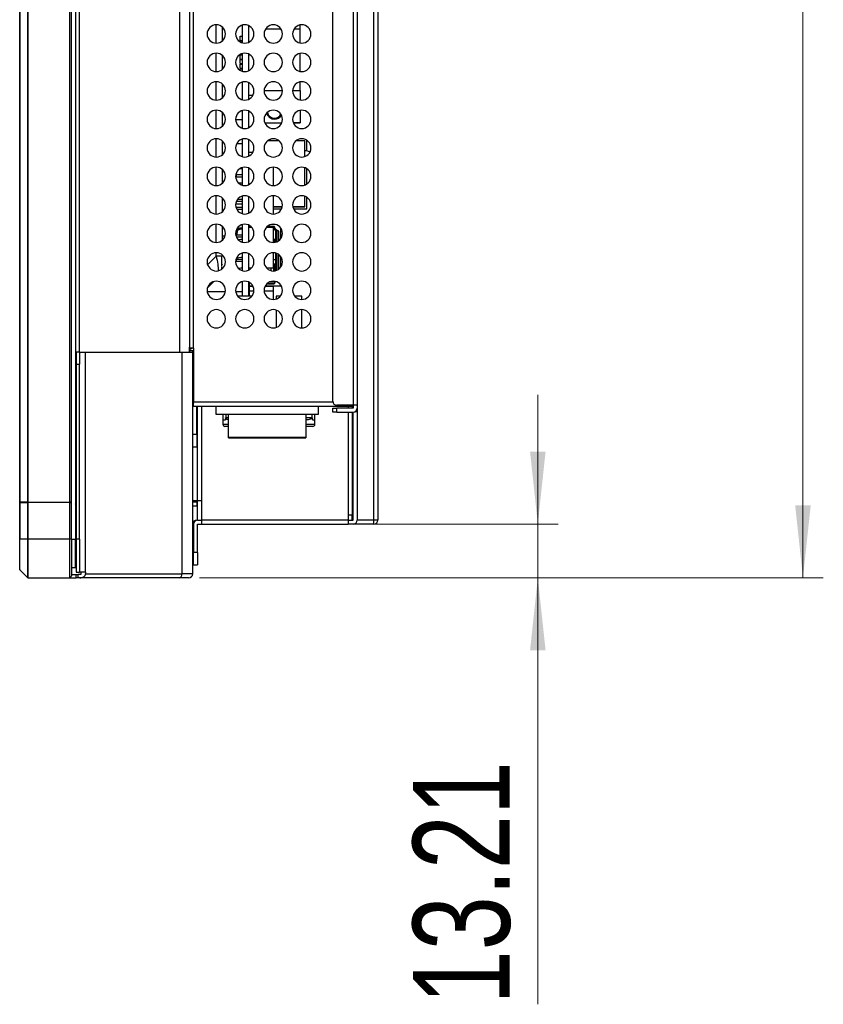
# Model space of a CAD drawing. Header units: millimetres. Extents: x 0 to 1118, y 0 to 864.
# Tile 47 of 256: x 528 to 568, y 329 to 377. Entities that reach past the tile are written whole.
import ezdxf

# ---------------------------------------------------------------- set-up
doc = ezdxf.new("R2010")
doc.units = ezdxf.units.MM
doc.styles.add('SLDTEXTSTYLE3', font='TXT', dxfattribs={"width": 0.75})
doc.dimstyles.new('SLDDIMSTYLE0', dxfattribs={"dimtxt": 4.7625, "dimasz": 3.556, "dimexe": 0, "dimexo": 0.0625, "dimgap": 1.190625, "dimtad": 1, "dimlfac": 5, "dimrnd": 1e-09, "dimzin": 12, "dimdsep": 46, "dimtxsty": 'SLDTEXTSTYLE3', "dimsah": 1, "dimcen": 0.09, "dimadec": 0, "dimazin": 3, "dimtfac": 1, "dimtofl": 0, "dimtmove": 0, "dimatfit": 3, "dimfxl": 1, "dimfrac": 2, "dimtolj": 1, "dimtzin": 12, "dimarcsym": 0})
doc.dimstyles.new('SLDDIMSTYLE3', dxfattribs={"dimtxt": 4.7625, "dimasz": 3.556, "dimexe": 0, "dimexo": 0.0625, "dimgap": 1.190625, "dimtad": 1, "dimlfac": 5, "dimrnd": 1e-09, "dimzin": 12, "dimdsep": 46, "dimtxsty": 'SLDTEXTSTYLE3', "dimsah": 1, "dimcen": 0.09, "dimadec": 0, "dimazin": 3, "dimtfac": 1, "dimtmove": 0, "dimatfit": 0, "dimfxl": 1, "dimfrac": 2, "dimtolj": 1, "dimtzin": 12, "dimarcsym": 0})

# ---------------------------------------------------------------- blocks, each defined once
blk = doc.blocks.new('_D_10')
at = {"color": 7, "linetype": 'Continuous', "lineweight": 0}
for p, q in [((553.689, 352.706), (553.689, 359.056)), ((545.617, 352.706), (554.689, 352.706)), ((553.689, 350.065), (553.689, 352.706)), ((537.068, 350.065), (554.689, 350.065)), ((553.689, 350.065), (553.689, 329.107))]:
    blk.add_line(p, q, dxfattribs=at)
at = {"color": 7, "linetype": 'Continuous', "lineweight": 18}
for points in [[(553.689, 352.706), (554.07, 356.262), (553.308, 356.262)], [(553.689, 350.065), (553.308, 346.509), (554.07, 346.509)]]:
    blk.add_solid(points, dxfattribs=at)
at = {"color": 7, "linetype": 'Continuous', "lineweight": 18, "insert": (547.55, 329.107), "char_height": 4.7625, "attachment_point": 1, "rotation": 90, "style": 'SLDTEXTSTYLE3'}
blk.add_mtext('13.21', dxfattribs=at)
blk = doc.blocks.new('_D_11')
at = {"color": 7, "linetype": 'Continuous', "lineweight": 0}
for p, q in [((547.234, 481.059), (567.714, 481.059)), ((566.714, 350.065), (566.714, 481.059)), ((537.068, 350.065), (567.714, 350.065))]:
    blk.add_line(p, q, dxfattribs=at)
at = {"color": 7, "linetype": 'Continuous', "lineweight": 18}
for points in [[(566.714, 481.059), (566.333, 477.503), (567.095, 477.503)], [(566.714, 350.065), (567.095, 353.621), (566.333, 353.621)]]:
    blk.add_solid(points, dxfattribs=at)
at = {"color": 7, "linetype": 'Continuous', "lineweight": 18, "insert": (560.574, 409.559), "char_height": 4.7625, "attachment_point": 1, "rotation": 90, "style": 'SLDTEXTSTYLE3'}
blk.add_mtext('654.97', dxfattribs=at)

msp = doc.modelspace()

# ---------------------------------------------------------------- linework, layer by layer
at = {"color": 7, "linetype": 'Continuous', "lineweight": 25}
for p, q in [((530.9767, 542.3522), (530.9767, 351.965)), ((528.2367, 540.5322), (528.2367, 353.785)), ((528.2484, 353.785), (528.2484, 540.5322)), ((528.625, 540.5322), (528.625, 353.785)), ((528.6533, 353.785), (528.6533, 540.5322)), ((530.6767, 540.5322), (530.6767, 353.785)), ((530.7767, 353.785), (530.7767, 540.5322)), ((545.8367, 479.7688), (545.8367, 352.9062)), ((543.6167, 358.7462), (543.6167, 429.7586)), ((544.6167, 429.9586), (544.6167, 358.5462)), ((544.8167, 429.9586), (544.8167, 358.5462)), ((536.5767, 427.11), (536.5767, 361.1578)), ((536.7767, 361.3578), (536.7767, 426.6786)), ((538.1767, 377.1444), (538.1767, 376.4436)), ((539.1767, 376.3597), (539.1767, 377.2283)), ((539.4967, 376.392), (539.4967, 377.196)), ((541.0821, 377.0224), (540.3067, 377.0224)), ((542.0067, 377.0224), (541.7067, 377.0224)), ((542.0067, 377.0224), (542.0067, 377.2354)), ((542.0067, 376.3526), (542.0067, 377.0224)), ((539.0647, 376.4734), (539.0647, 376.6814)), ((539.0647, 376.6814), (539.1767, 376.6814)), ((539.0647, 376.4734), (539.1767, 376.4734)), ((539.0647, 376.407), (539.0647, 376.4534)), ((539.0647, 376.4534), (539.1767, 376.4534)), ((538.1767, 375.7444), (538.1767, 375.0436)), ((539.0647, 375.7694), (539.1767, 375.7694)), ((539.0647, 375.5614), (539.0647, 375.7694)), ((539.0647, 375.5614), (539.1767, 375.5614)), ((539.0647, 375.3334), (539.0647, 375.5414)), ((539.0647, 375.5414), (539.1767, 375.5414)), ((539.0795, 375.7894), (539.1767, 375.7894)), ((539.0795, 375.7894), (539.1767, 375.7894)), ((539.1767, 374.9597), (539.1767, 375.8283)), ((539.4967, 374.992), (539.4967, 375.796)), ((542.0067, 374.9526), (542.0067, 375.8354)), ((539.0647, 375.3334), (539.1767, 375.3334)), ((539.0647, 375.3334), (539.1767, 375.3334)), ((539.0647, 375.3134), (539.1767, 375.3134)), ((539.0647, 375.1054), (539.0647, 375.3134)), ((539.0647, 375.1054), (539.1767, 375.1054)), ((539.0647, 375.007), (539.0647, 375.0854)), ((539.0647, 375.0854), (539.1767, 375.0854)), ((538.1767, 374.3444), (538.1767, 373.6436)), ((539.1535, 374.4214), (539.1767, 374.4214)), ((539.1535, 374.4214), (539.1767, 374.4214)), ((539.1767, 373.5597), (539.1767, 374.4283)), ((539.4967, 373.592), (539.4967, 374.396)), ((542.0067, 374.0224), (542.0067, 374.4354)), ((539.6799, 373.7619), (539.4967, 373.7619)), ((540.2453, 374.0224), (541.1435, 374.0224)), ((540.2453, 374.0224), (541.1435, 374.0224)), ((541.6453, 374.0224), (542.0067, 374.0224)), ((541.6453, 374.0224), (542.0067, 374.0224)), ((542.0067, 374.0224), (542.0067, 374.0224)), ((542.0067, 374.0224), (542.0067, 373.5526)), ((538.1767, 372.9444), (538.1767, 372.2436)), ((538.8444, 372.5884), (539.1767, 372.5884)), ((539.1767, 372.1597), (539.1767, 373.0283)), ((539.4967, 372.192), (539.4967, 372.996)), ((542.0067, 373.0354), (542.0067, 372.4204)), ((540.2792, 372.4204), (541.1095, 372.4204)), ((541.6792, 372.4204), (542.0067, 372.4204)), ((542.0067, 372.4204), (541.6792, 372.4204)), ((542.0067, 372.4204), (542.0067, 372.4204)), ((539.1767, 370.7597), (539.1767, 371.6283)), ((540.5754, 371.5554), (540.5626, 371.6383)), ((538.1767, 371.5444), (538.1767, 370.8436)), ((538.8971, 371.4054), (539.1767, 371.4054)), ((539.4967, 370.792), (539.4967, 371.596)), ((540.4222, 371.5523), (540.9666, 371.5523)), ((540.5754, 371.5554), (540.5754, 371.5523)), ((541.8222, 371.5523), (542.2436, 371.5523)), ((542.2436, 370.7695), (542.2436, 371.5523)), ((542.3436, 371.0567), (542.3436, 371.5687)), ((539.6799, 370.9619), (539.4967, 370.9619)), ((539.6799, 370.9618), (539.4967, 370.9618)), ((542.2436, 371.0727), (542.2468, 371.0727)), ((542.2468, 371.0727), (542.3297, 371.0599)), ((542.3297, 371.0599), (542.4125, 371.0408)), ((542.4125, 371.0408), (542.5304, 371.0007)), ((539.0607, 370.1786), (539.1767, 370.1786)), ((539.0607, 370.1786), (539.1767, 370.1786)), ((539.1767, 369.3597), (539.1767, 370.2283)), ((539.4967, 369.392), (539.4967, 370.196)), ((540.6967, 369.344), (540.6967, 370.244)), ((542.2436, 369.3695), (542.2436, 370.2185)), ((542.3436, 369.4193), (542.3436, 370.1687)), ((538.1767, 370.1444), (538.1767, 369.4436)), ((538.8667, 369.7786), (538.8444, 369.8008)), ((538.8667, 369.7786), (538.8444, 369.8008)), ((538.8667, 369.8786), (538.8494, 369.8613)), ((538.8667, 369.8786), (538.8667, 369.7786)), ((538.8667, 369.8786), (539.1767, 369.8786)), ((538.8667, 369.7786), (539.1767, 369.7786)), ((538.8667, 369.7786), (539.1767, 369.7786)), ((538.8667, 369.7786), (538.8667, 369.7786)), ((538.9734, 369.4786), (539.1767, 369.4786)), ((539.1214, 369.3786), (539.1767, 369.3786)), ((539.1214, 369.3786), (539.1767, 369.3786)), ((538.1767, 368.7444), (538.1767, 368.0436)), ((539.1767, 367.9597), (539.1767, 368.8283)), ((539.4967, 367.992), (539.4967, 368.796)), ((540.6967, 367.944), (540.6967, 368.844)), ((542.2436, 368.2926), (542.2436, 368.8185)), ((542.2468, 368.775), (542.2436, 368.775)), ((542.2436, 368.775), (542.2468, 368.775)), ((542.2468, 368.775), (542.2468, 368.775)), ((542.3436, 368.1925), (542.3436, 368.7687)), ((538.8467, 368.4394), (539.1767, 368.4394)), ((538.8667, 368.2786), (538.861, 368.2729)), ((538.8667, 368.2786), (538.8667, 368.2541)), ((538.8667, 368.2786), (539.1767, 368.2786)), ((538.884, 368.5786), (539.1767, 368.5786)), ((538.884, 368.5786), (539.1767, 368.5786)), ((538.9458, 368.6786), (539.1767, 368.6786)), ((540.6967, 368.2926), (541.1328, 368.2926)), ((541.1328, 368.2925), (540.6967, 368.2925)), ((541.656, 368.2926), (542.2436, 368.2926)), ((541.6748, 368.2925), (541.656, 368.2925)), ((542.2436, 368.2925), (541.6748, 368.2925)), ((541.6748, 368.2925), (541.6748, 368.2925)), ((541.6748, 368.2925), (541.6748, 368.2893)), ((541.6748, 368.2893), (541.6748, 368.2893)), ((542.2436, 368.2926), (542.2436, 368.2925)), ((538.8993, 368.1786), (539.1767, 368.1786)), ((538.8993, 368.1786), (539.1767, 368.1786)), ((540.6967, 368.1925), (541.0967, 368.1925)), ((541.692, 368.1925), (542.3436, 368.1925)), ((538.1767, 367.3444), (538.1767, 366.6436)), ((539.1767, 366.5597), (539.1767, 367.4283)), ((539.4967, 366.592), (539.4967, 367.396)), ((539.6452, 367.2758), (539.4967, 367.2758)), ((539.5067, 367.3908), (539.5067, 367.2758)), ((540.6967, 367.2758), (540.3435, 367.2758)), ((540.7067, 367.3374), (540.4035, 367.3374)), ((540.7714, 367.4374), (540.6174, 367.4374)), ((540.6967, 366.544), (540.6967, 367.2758)), ((538.1767, 366.8724), (538.3276, 366.8724)), ((538.8667, 366.9258), (538.8521, 366.9111)), ((538.859, 366.9743), (538.859, 366.9743)), ((538.8667, 366.9258), (538.8667, 366.8541)), ((538.8667, 366.9258), (539.1767, 366.9258)), ((538.877, 366.8258), (539.1767, 366.8258)), ((538.877, 366.8258), (539.1767, 366.8258)), ((538.9117, 367.0647), (538.8917, 366.9764)), ((538.899, 366.9764), (538.8917, 366.9764)), ((538.899, 366.9763), (538.9117, 367.0647)), ((538.9117, 367.0647), (538.899, 366.9764)), ((538.913, 367.0693), (538.913, 367.0693)), ((538.94, 367.1253), (538.94, 367.1974)), ((539.1767, 367.2478), (539.0898, 367.2527)), ((539.1158, 367.2112), (539.1767, 367.2078)), ((539.1158, 367.2112), (539.1158, 367.2112)), ((539.1767, 367.2077), (539.1158, 367.2112)), ((540.7567, 367.2274), (540.6967, 367.2274)), ((540.7567, 367.2274), (540.7567, 367.1774)), ((540.7667, 367.2274), (540.7598, 367.2274)), ((540.7667, 367.2274), (540.7667, 367.2274)), ((540.8067, 367.1274), (540.8067, 366.7124)), ((540.8567, 366.7124), (540.8567, 367.1274)), ((540.9667, 366.6357), (540.9667, 367.0674)), ((541.0667, 366.7412), (541.0667, 367.2467)), ((539.0967, 366.6924), (538.9721, 366.6799)), ((539.1767, 366.6924), (539.0967, 366.6924)), ((539.167, 366.5624), (539.1767, 366.5624)), ((539.1767, 366.5624), (539.167, 366.5624)), ((540.6967, 366.7124), (540.8067, 366.7124)), ((540.6967, 366.7124), (540.7967, 366.7124)), ((540.7043, 366.6732), (540.7043, 366.5441)), ((540.8567, 366.7124), (540.7967, 366.7124)), ((540.7967, 366.7124), (540.7967, 366.5558)), ((540.8567, 366.7124), (540.8567, 366.7124)), ((540.8567, 366.5743), (540.8567, 366.7124)), ((538.1767, 365.869), (537.8838, 365.869)), ((538.1767, 365.9444), (538.1767, 365.869)), ((539.0967, 365.8024), (538.8969, 365.7824)), ((539.1767, 365.8024), (539.0967, 365.8024)), ((539.1676, 366.0258), (539.1767, 366.0258)), ((539.1676, 366.0258), (539.1767, 366.0258)), ((539.1767, 365.1597), (539.1767, 366.0283)), ((539.4967, 365.192), (539.4967, 365.996)), ((540.6967, 365.2758), (540.6967, 366.044)), ((540.8567, 365.7124), (540.8567, 366.0137)), ((540.9667, 365.2357), (540.9667, 365.9522)), ((541.0667, 365.3412), (541.0667, 365.8467)), ((538.1767, 365.4619), (538.1767, 365.4448)), ((538.8667, 365.6258), (538.8473, 365.6452)), ((538.8667, 365.6258), (538.8473, 365.6452)), ((538.8667, 365.7258), (538.863, 365.7221)), ((538.8667, 365.7258), (538.8667, 365.6258)), ((538.8667, 365.7258), (539.1767, 365.7258)), ((538.8667, 365.6258), (539.1767, 365.6258)), ((538.8667, 365.6258), (539.1767, 365.6258)), ((538.8667, 365.6258), (538.8667, 365.6258)), ((538.8969, 365.7824), (538.8969, 365.7258)), ((540.6967, 365.7124), (540.8067, 365.7124)), ((540.6967, 365.7124), (540.7967, 365.7124)), ((540.7043, 365.4732), (540.7043, 365.1617)), ((540.7442, 365.4826), (540.7442, 365.1622)), ((540.8567, 365.7124), (540.7967, 365.7124)), ((540.7967, 365.7124), (540.7967, 365.1558)), ((540.8567, 365.7124), (540.8567, 365.7124)), ((540.8567, 365.1743), (540.8567, 365.7124)), ((539.0967, 365.2824), (538.9812, 365.2708)), ((539.1767, 365.2824), (539.0967, 365.2824)), ((539.6125, 365.2758), (539.4967, 365.2758)), ((539.6125, 365.2758), (539.4967, 365.2758)), ((540.6967, 365.2758), (540.3762, 365.2758)), ((540.6967, 365.2758), (540.3762, 365.2758)), ((540.5867, 365.1571), (540.5867, 365.2758)), ((540.6967, 365.2758), (540.6967, 365.2758)), ((537.4609, 364.3147), (537.7736, 364.6275)), ((539.1767, 363.9062), (539.1767, 364.6283)), ((539.4967, 363.9062), (539.4967, 364.596)), ((539.5167, 364.5852), (539.5167, 363.9062)), ((539.5167, 364.4074), (539.6906, 364.4074)), ((539.6999, 364.389), (539.5167, 364.389)), ((540.6967, 364.389), (540.2888, 364.389)), ((540.2982, 364.4074), (541.0667, 364.4074)), ((540.7067, 364.5074), (540.3714, 364.5074)), ((540.3714, 364.5074), (540.7067, 364.5074)), ((540.7567, 364.6174), (540.5419, 364.6174)), ((540.542, 364.6174), (540.7567, 364.6174)), ((540.6967, 364.148), (540.6967, 364.389)), ((540.7067, 364.5074), (540.7067, 364.5074)), ((540.7567, 364.6174), (540.7567, 364.6174)), ((540.7567, 364.6174), (540.7567, 364.6174)), ((540.7567, 364.6174), (540.7567, 364.5374)), ((540.7667, 364.5674), (540.7667, 364.5674)), ((541.0667, 364.4074), (541.0667, 364.4467)), ((539.6403, 363.9062), (538.9484, 363.9062)), ((539.742, 364.148), (539.5167, 364.148)), ((539.742, 364.1477), (539.5167, 364.1477)), ((540.6967, 364.148), (540.2467, 364.148)), ((540.6967, 364.1477), (540.2468, 364.1477)), ((540.6967, 364.1477), (540.6967, 364.148)), ((540.6967, 363.744), (540.6967, 364.1477)), ((540.8367, 363.9062), (540.8367, 363.7671)), ((541.0403, 363.9062), (540.8367, 363.9062)), ((542.0967, 363.9062), (541.7484, 363.9062)), ((542.0967, 363.744), (542.0967, 363.9062)), ((540.8367, 363.2209), (540.8367, 362.3671)), ((542.0967, 362.344), (542.0967, 363.244)), ((531.1767, 361.1578), (531.0167, 361.1578)), ((531.0167, 361.1578), (531.0167, 360.5578)), ((531.1767, 361.1578), (531.1767, 360.5578)), ((531.1767, 361.1578), (531.4696, 361.1578)), ((531.469, 350.345), (531.4696, 361.1578)), ((531.4696, 361.1578), (536.2095, 361.1578)), ((536.2095, 361.1578), (536.2095, 350.265)), ((536.2095, 361.1578), (536.7367, 361.1578)), ((536.5767, 361.1578), (536.5767, 361.3969)), ((536.5767, 361.2784), (536.7141, 361.3578)), ((536.7767, 361.3578), (536.5767, 361.3578)), ((536.7367, 361.2226), (536.5767, 361.2226)), ((536.7367, 361.1578), (536.7367, 361.2226)), ((536.7367, 350.265), (536.7367, 361.1578)), ((536.7767, 361.3578), (536.7767, 358.7062)), ((531.0167, 360.5578), (531.0167, 351.965)), ((531.0167, 360.5578), (531.1767, 360.5578)), ((531.1767, 351.965), (531.1767, 360.5578)), ((536.7767, 359.0062), (536.7367, 359.0062)), ((536.7367, 358.7662), (536.7767, 358.7662)), ((536.7767, 358.5062), (536.7767, 358.7062)), ((544.6167, 358.5462), (543.8167, 358.5462)), ((544.5767, 358.5462), (544.5767, 358.5062)), ((544.8167, 358.5462), (544.6167, 358.5462)), ((544.6167, 358.5462), (544.6167, 358.4062)), ((544.8167, 358.5462), (544.8167, 358.4062)), ((536.7767, 358.5062), (544.5767, 358.5062)), ((536.9367, 357.1062), (536.9367, 358.5062)), ((537.1767, 352.9062), (537.1767, 358.5062)), ((537.8767, 358.5062), (537.8767, 358.1062)), ((537.8767, 358.1062), (542.9167, 358.1062)), ((538.2167, 358.1062), (538.2167, 357.8262)), ((538.4967, 356.9672), (538.4967, 358.1062)), ((542.2967, 358.1062), (542.2967, 356.9672)), ((542.7367, 357.8262), (542.7367, 358.1062)), ((542.9167, 358.1062), (542.9167, 358.5062)), ((543.6167, 358.2062), (543.6167, 358.4062)), ((543.6167, 358.4062), (543.8167, 358.4062)), ((543.8167, 358.2062), (543.6167, 358.2062)), ((543.8167, 358.2062), (543.8167, 358.4062)), ((544.6167, 358.4062), (543.8167, 358.4062)), ((543.8167, 358.2062), (544.6167, 358.2062)), ((544.5767, 358.5062), (544.5767, 358.4062)), ((544.5767, 358.2062), (544.5767, 353.1462)), ((544.6167, 352.9062), (544.6167, 358.2062)), ((544.8167, 358.4062), (544.8167, 358.2462)), ((544.8167, 358.2462), (544.8167, 352.9062)), ((538.2167, 357.8262), (538.2167, 357.6062)), ((538.2167, 357.8262), (538.339, 357.8262)), ((538.339, 357.9262), (538.339, 357.8262)), ((538.3717, 357.9262), (538.339, 357.9262)), ((542.347, 357.8262), (542.2967, 357.8262)), ((542.6143, 357.9262), (542.5816, 357.9262)), ((542.6144, 357.8262), (542.6143, 357.9262)), ((542.6144, 357.8262), (542.7367, 357.8262)), ((542.7367, 357.6062), (542.7367, 357.8262)), ((536.9367, 357.1062), (536.7367, 357.1062)), ((536.9367, 357.1062), (536.9367, 356.5062)), ((538.4967, 357.5062), (538.3166, 357.5062)), ((542.6367, 357.5062), (542.2967, 357.5062)), ((542.2967, 356.9672), (538.4967, 356.9672)), ((538.4967, 356.9427), (538.4967, 356.9672)), ((538.4967, 356.9427), (542.2967, 356.9427)), ((542.2967, 356.9672), (542.2967, 356.9427)), ((536.7367, 356.5062), (536.9367, 356.5062)), ((531.0167, 354.511), (530.9767, 354.4505)), ((528.2484, 353.785), (528.2367, 353.785)), ((528.2367, 353.765), (528.2367, 351.965)), ((528.2367, 353.765), (528.2484, 353.765)), ((528.625, 353.785), (528.2484, 353.785)), ((528.2484, 351.965), (528.2484, 353.765)), ((528.2484, 353.765), (528.625, 353.765)), ((528.5367, 353.785), (528.5367, 353.765)), ((528.5767, 353.765), (528.5767, 353.785)), ((528.6533, 353.785), (528.625, 353.785)), ((528.625, 353.765), (528.625, 351.965)), ((528.625, 353.765), (528.6533, 353.765)), ((528.6533, 353.785), (530.6767, 353.785)), ((528.6533, 351.965), (528.6533, 353.765)), ((530.6767, 353.765), (528.6533, 353.765)), ((529.2767, 353.765), (529.2767, 353.785)), ((530.7767, 353.785), (530.6767, 353.785)), ((530.6767, 353.765), (530.6767, 351.965)), ((530.6767, 353.765), (530.7767, 353.765)), ((530.7767, 351.965), (530.7767, 353.765)), ((536.9767, 353.8462), (536.7367, 353.8462)), ((536.7367, 353.8062), (536.9367, 353.8062)), ((536.9367, 353.8462), (536.9367, 353.8062)), ((536.9367, 353.8062), (536.9367, 353.6062)), ((537.1767, 353.8462), (536.9767, 353.8462)), ((536.9767, 352.9062), (536.9767, 353.8462)), ((536.7367, 353.6062), (536.9367, 353.6062)), ((536.9756, 352.9062), (536.9367, 352.9062)), ((536.9767, 352.9062), (537.1767, 352.9062)), ((544.3767, 352.9062), (537.1767, 352.9062)), ((537.1767, 352.7062), (537.1767, 352.9062)), ((544.5767, 353.1462), (544.3767, 353.1462)), ((544.3767, 353.1462), (544.3767, 352.9062)), ((544.5767, 353.1462), (544.3767, 353.1462)), ((544.3767, 352.9062), (544.3767, 352.7062)), ((544.3767, 352.9062), (544.6167, 352.9062)), ((544.5767, 352.9062), (544.5767, 353.1462)), ((545.6367, 352.7062), (545.6367, 352.9062)), ((545.8367, 352.9062), (545.6367, 352.9062)), ((536.7767, 352.7062), (536.7767, 351.3062)), ((536.9767, 351.3062), (536.9767, 352.7062)), ((536.9767, 352.7062), (537.1767, 352.7062)), ((537.1767, 352.7062), (544.3767, 352.7062)), ((544.6167, 352.7062), (544.3767, 352.7062)), ((545.6367, 352.7062), (544.6167, 352.7062)), ((528.2367, 350.4815), (528.2367, 351.965)), ((528.2484, 351.965), (528.2367, 351.965)), ((528.625, 351.965), (528.2484, 351.965)), ((528.2484, 350.4532), (528.2484, 351.965)), ((528.625, 351.965), (528.625, 350.0767)), ((528.6533, 351.965), (528.625, 351.965)), ((528.6533, 350.065), (528.6533, 351.965)), ((530.6767, 351.965), (528.6533, 351.965)), ((530.6767, 351.965), (530.6767, 350.065)), ((530.7767, 351.965), (530.6767, 351.965)), ((530.7767, 351.965), (530.7767, 350.165)), ((530.9767, 350.565), (530.9767, 351.965)), ((531.0167, 351.965), (531.0167, 350.345)), ((531.1767, 351.965), (531.0167, 351.965)), ((531.1767, 351.965), (531.1767, 350.345)), ((536.9767, 351.3062), (536.7767, 351.3062)), ((536.7767, 350.7062), (536.7767, 351.3062)), ((536.9767, 351.3062), (536.9767, 350.7062)), ((528.2484, 350.4532), (528.625, 350.0767)), ((530.9767, 350.565), (530.7767, 350.565)), ((531.0167, 350.345), (531.1767, 350.345)), ((531.469, 350.345), (531.1767, 350.345)), ((531.2424, 350.345), (531.2424, 350.225)), ((531.469, 350.345), (531.4687, 350.265)), ((536.7367, 350.7062), (536.7767, 350.7062)), ((536.7767, 350.7062), (536.9767, 350.7062)), ((528.6533, 350.065), (530.6767, 350.065)), ((530.7117, 350.065), (531.0167, 350.065)), ((530.7767, 350.225), (531.0167, 350.225)), ((531.0167, 350.065), (531.0167, 350.225)), ((531.0167, 350.225), (531.1167, 350.225)), ((531.1167, 350.065), (531.0167, 350.065)), ((531.1167, 350.065), (531.1167, 350.225)), ((531.2424, 350.225), (531.1167, 350.225)), ((531.1858, 350.065), (531.1167, 350.065)), ((536.0681, 350.065), (531.1858, 350.065)), ((531.4687, 350.265), (536.2095, 350.265)), ((536.5367, 350.065), (536.0681, 350.065)), ((536.7367, 350.265), (536.2095, 350.265))]:
    msp.add_line(p, q, dxfattribs=at)
at = {"color": 8, "linetype": 'Continuous', "lineweight": 25}
for p, q in [((531.1524, 539.1794), (531.1524, 361.1578)), ((545.6367, 352.9062), (545.6367, 479.7636)), ((536.1081, 361.1578), (536.1081, 427.11)), ((537.8838, 376.3441), (537.8838, 377.2439)), ((537.8838, 374.9441), (537.8838, 375.8439)), ((537.8838, 373.5441), (537.8838, 374.4439)), ((537.8838, 372.1441), (537.8838, 373.0439)), ((537.8838, 370.7441), (537.8838, 371.6439)), ((537.8838, 369.3441), (537.8838, 370.2439)), ((537.8838, 367.9441), (537.8838, 368.8439)), ((541.6748, 368.2925), (541.656, 368.2925)), ((537.8838, 366.5441), (537.8838, 367.4439)), ((540.7567, 367.3074), (540.3714, 367.3074)), ((540.7567, 367.3074), (540.7567, 367.2274)), ((540.6967, 367.1774), (540.7567, 367.1774)), ((540.9367, 366.6148), (540.9367, 367.1193)), ((540.7442, 366.6826), (540.7442, 366.5468)), ((537.8838, 365.869), (537.4672, 365.4525)), ((537.8838, 365.869), (537.8838, 366.0439)), ((540.8067, 366.0298), (540.8067, 365.7124)), ((540.9367, 365.2148), (540.9367, 365.9732)), ((540.4035, 364.5374), (540.7567, 364.5374)), ((540.7567, 364.6397), (540.7567, 364.6174)), ((538.3387, 364.123), (537.45, 364.123)), ((539.1767, 364.123), (538.85, 364.123)), ((536.7767, 358.8062), (536.7367, 358.8062)), ((543.6207, 358.7062), (536.7767, 358.7062)), ((536.9767, 353.8462), (536.9767, 358.5062)), ((538.3717, 357.9262), (538.3717, 358.1062)), ((542.5816, 358.1062), (542.5816, 357.9262)), ((544.3767, 358.5062), (544.3767, 358.4062)), ((544.3767, 358.2062), (544.3767, 353.1462)), ((544.7367, 358.2462), (544.8167, 358.2462)), ((538.4967, 357.6062), (538.2167, 357.6062)), ((538.4967, 357.9262), (538.3717, 357.9262)), ((542.5816, 357.9262), (542.2967, 357.9262)), ((542.7367, 357.6062), (542.2967, 357.6062)), ((530.9767, 355.1377), (531.0167, 355.1377)), ((528.606, 353.765), (528.606, 353.785)), ((528.6957, 353.765), (528.6957, 353.785)), ((528.7664, 353.765), (528.7664, 353.785)), ((529.1767, 353.765), (529.1767, 353.785)), ((545.6367, 352.9062), (544.8167, 352.9062)), ((530.7767, 351.965), (530.9767, 351.965)), ((536.7767, 351.3062), (536.7367, 351.3062))]:
    msp.add_line(p, q, dxfattribs=at)
at = {"color": 7, "linetype": 'Continuous', "lineweight": 25, "flags": 128}
for points in [[(540.8067, 367.1274), (540.8164, 367.1274), (540.8258, 367.1274), (540.8345, 367.1274), (540.842, 367.1274), (540.8483, 367.1274), (540.8529, 367.1274), (540.8557, 367.1274), (540.8567, 367.1274)], [(540.8567, 367.1274), (540.8576, 367.1274), (540.8602, 367.1274), (540.8645, 367.1274), (540.8703, 367.1274), (540.8777, 367.1274), (540.8863, 367.1274), (540.8961, 367.1274), (540.9067, 367.1274)], [(540.8567, 366.7124), (540.8557, 366.7124), (540.8529, 366.7124), (540.8483, 366.7124), (540.842, 366.7124), (540.8345, 366.7124), (540.8258, 366.7124), (540.8164, 366.7124), (540.8067, 366.7124)], [(540.8567, 365.7124), (540.8557, 365.7124), (540.8529, 365.7124), (540.8483, 365.7124), (540.842, 365.7124), (540.8345, 365.7124), (540.8258, 365.7124), (540.8164, 365.7124), (540.8067, 365.7124)], [(531.0167, 351.905), (530.9989, 351.8924), (530.9767, 351.8785)], [(530.9767, 351.867), (531.0045, 351.8841), (531.0167, 351.8925)]]:
    msp.add_lwpolyline(points, dxfattribs=at)
at = {"color": 7, "linetype": 'Continuous', "lineweight": 25}
for centre, radius, start, end in [((537.8944, 376.794), 0.45, 0, 180), ((539.2944, 376.794), 0.45, 0, 180), ((540.6944, 376.794), 0.45, 0, 180), ((542.0944, 376.794), 0.45, 0, 180), ((537.8944, 376.794), 0.45, 180, 0), ((539.2944, 376.794), 0.45, 180, 0), ((540.6944, 376.794), 0.45, 180, 0), ((542.0944, 376.794), 0.45, 180, 0), ((537.8944, 375.394), 0.45, 0, 180), ((539.2944, 375.394), 0.45, 0, 180), ((540.6944, 375.394), 0.45, 0, 180), ((542.0944, 375.394), 0.45, 0, 180), ((537.8944, 375.394), 0.45, 180, 0), ((539.2944, 375.394), 0.45, 180, 0), ((540.6944, 375.394), 0.45, 180, 0), ((542.0944, 375.394), 0.45, 180, 0), ((537.8944, 373.994), 0.45, 0, 180), ((539.2944, 373.994), 0.45, 0, 180), ((540.6944, 373.994), 0.45, 0, 180), ((542.0944, 373.994), 0.45, 0, 180), ((537.8944, 373.994), 0.45, 180, 0), ((539.2944, 373.994), 0.45, 180, 0), ((540.6944, 373.994), 0.45, 180, 0), ((542.0944, 373.994), 0.45, 180, 0), ((537.8944, 372.594), 0.45, 0, 180), ((537.8944, 372.594), 0.45, 180, 0), ((539.2944, 372.594), 0.45, 0, 180), ((539.2944, 372.594), 0.45, 180, 0), ((540.6944, 372.594), 0.45, 0, 180), ((540.6944, 372.594), 0.45, 180, 0), ((540.7517, 373.0054), 0.4, 195.10401, 270), ((540.7517, 373.0044), 0.35, 190.47673, 270), ((540.7517, 373.0044), 0.35, 270, 333.62237), ((540.7517, 373.0054), 0.4, 270, 329.03405), ((542.0944, 372.594), 0.45, 0, 180), ((542.0944, 372.594), 0.45, 180, 0), ((537.8944, 371.194), 0.45, 0, 180), ((539.2944, 371.194), 0.45, 0, 180), ((540.6944, 371.194), 0.45, 0, 180), ((542.0944, 371.194), 0.45, 0, 180), ((537.8944, 371.194), 0.45, 180, 0), ((539.2944, 371.194), 0.45, 180, 0), ((540.6944, 371.194), 0.45, 180, 0), ((542.0944, 371.194), 0.45, 180, 0), ((537.8944, 369.794), 0.45, 0, 180), ((539.2944, 369.794), 0.45, 0, 180), ((540.6944, 369.794), 0.45, 0, 180), ((542.0944, 369.794), 0.45, 0, 180), ((537.8944, 369.794), 0.45, 180, 0), ((539.2944, 369.794), 0.45, 180, 0), ((540.6944, 369.794), 0.45, 180, 0), ((542.0944, 369.794), 0.45, 180, 0), ((537.8944, 368.394), 0.45, 0, 180), ((539.2944, 368.394), 0.45, 0, 180), ((540.6944, 368.394), 0.45, 0, 180), ((542.0944, 368.394), 0.45, 0, 180), ((537.8944, 368.394), 0.45, 180, 0), ((539.2944, 368.394), 0.45, 180, 0), ((540.6944, 368.394), 0.45, 180, 0), ((542.0944, 368.394), 0.45, 180, 0), ((537.8944, 366.994), 0.45, 0, 180), ((539.2944, 366.994), 0.45, 0, 180), ((540.6944, 366.994), 0.45, 0, 180), ((540.7067, 367.2774), 0.06, 29.99018, 90), ((540.7567, 367.1274), 0.18, 89.37497, 90), ((542.0944, 366.994), 0.45, 0, 180), ((537.8944, 366.994), 0.45, 180, 0), ((539.2944, 366.994), 0.45, 180, 0), ((540.6944, 366.994), 0.45, 180, 0), ((540.7567, 367.1274), 0.1, 0, 90), ((540.7567, 367.1274), 0.05, 0, 90), ((540.9067, 367.0674), 0.06, 0, 60), ((542.0944, 366.994), 0.45, 180, 0), ((537.8944, 365.594), 0.45, 0, 180), ((539.2944, 365.594), 0.45, 0, 180), ((540.6944, 365.594), 0.45, 0, 180), ((542.0944, 365.594), 0.45, 0, 180), ((537.8944, 365.594), 0.45, 180, 0), ((539.2944, 365.594), 0.45, 180, 0), ((540.6944, 365.594), 0.45, 180, 0), ((542.0944, 365.594), 0.45, 180, 0), ((537.8944, 364.194), 0.45, 0, 180), ((539.2944, 364.194), 0.45, 0, 180), ((540.6944, 364.194), 0.45, 0, 180), ((540.7067, 364.5674), 0.06, 270, 0), ((540.7067, 364.5674), 0.06, 270, 330.00544), ((540.7567, 364.7174), 0.1, 270, 299.15812), ((540.7567, 364.7174), 0.18, 270, 270.62527), ((542.0944, 364.194), 0.45, 0, 180), ((537.8944, 364.194), 0.45, 180, 0), ((539.2944, 364.194), 0.45, 180, 0), ((540.6944, 364.194), 0.45, 180, 0), ((542.0944, 364.194), 0.45, 180, 0), ((537.8944, 362.794), 0.45, 0, 180), ((539.2944, 362.794), 0.45, 0, 180), ((540.6944, 362.794), 0.45, 0, 180), ((542.0944, 362.794), 0.45, 0, 180), ((537.8944, 362.794), 0.45, 180, 0), ((539.2944, 362.794), 0.45, 180, 0), ((540.6944, 362.794), 0.45, 180, 0), ((542.0944, 362.794), 0.45, 180, 0), ((536.9367, 358.5062), 0.2, 143.1301, 180), ((543.8167, 358.7462), 0.2, 180, 270), ((544.6167, 358.4062), 0.2, 270, 0), ((538.3167, 357.6062), 0.1, 180, 269.98954), ((538.4935, 357.9261), 0.1217, 179.93316, 196.15729), ((542.4599, 357.9261), 0.1218, 343.87945, 0.06639), ((542.6367, 357.6062), 0.1, 270.03597, 0), ((536.9367, 352.7062), 0.2, 90, 180), ((536.9767, 352.7062), 0.2, 90, 180), ((544.6167, 352.9062), 0.2, 270, 0), ((545.6367, 352.9062), 0.2, 270, 0), ((528.2767, 350.4815), 0.04, 180, 225), ((528.6533, 350.105), 0.04, 225, 270), ((530.6767, 350.165), 0.1, 270, 0), ((536.0327, 350.24), 0.1785, 281.42175, 8.04947), ((536.5367, 350.265), 0.2, 270, 0)]:
    msp.add_arc(centre, radius, start, end, dxfattribs=at)
for points, knots in [([(540.7667, 367.2774), (540.7663, 367.2832), (540.7655, 367.2935), (540.7607, 367.3031), (540.7586, 367.3074)], [0, 0, 0, 0, 0.56295006, 1, 1, 1, 1]), ([(540.7667, 367.2274), (540.7667, 367.2285), (540.7667, 367.2312), (540.7667, 367.2421), (540.7667, 367.2579), (540.7667, 367.2709), (540.7667, 367.2774)], [0, 0, 0, 0, 0.2232311, 0.4990617, 0.7494726, 1, 1, 1, 1]), ([(538.859, 366.9743), (538.8602, 366.9973), (538.8632, 367.0588), (538.8868, 367.1126), (538.9016, 367.1464)], [0, 0, 0, 0, 0.3728111, 1, 1, 1, 1]), ([(538.863, 366.92), (538.8617, 366.9306), (538.8594, 366.9483), (538.8591, 366.9669), (538.859, 366.9743)], [0, 0, 0, 0, 0.5966703, 1, 1, 1, 1]), ([(538.859, 366.9743), (538.8592, 366.9646), (538.8596, 366.9461), (538.8619, 366.9284), (538.863, 366.92)], [0, 0, 0, 0, 0.5230273, 1, 1, 1, 1]), ([(538.8917, 366.9764), (538.8902, 366.9705), (538.887, 366.9582), (538.8772, 366.9403), (538.8706, 366.931), (538.8669, 366.9258)], [0, 0, 0, 0, 0.2804994, 0.59155, 1, 1, 1, 1]), ([(538.899, 366.9764), (538.899, 366.976), (538.899, 366.9753), (538.899, 366.9746), (538.899, 366.9743)], [0, 0, 0, 0, 0.5604612, 1, 1, 1, 1]), ([(538.899, 366.9743), (538.8992, 366.9652), (538.8997, 366.9469), (538.9016, 366.9333), (538.9025, 366.9265)], [0, 0, 0, 0, 0.4952847, 1, 1, 1, 1]), ([(538.94, 367.1974), (538.9322, 367.1891), (538.9171, 367.1734), (538.9066, 367.1551), (538.9016, 367.1464)], [0, 0, 0, 0, 0.5248358, 1, 1, 1, 1]), ([(538.913, 367.0693), (538.9128, 367.0684), (538.9123, 367.0669), (538.9119, 367.0653), (538.9117, 367.0647)], [0, 0, 0, 0, 0.5600439, 1, 1, 1, 1]), ([(538.9117, 367.0647), (538.9119, 367.0655), (538.9124, 367.0671), (538.9128, 367.0686), (538.913, 367.0693)], [0, 0, 0, 0, 0.5599555, 1, 1, 1, 1]), ([(538.913, 367.0693), (538.917, 367.0805), (538.9239, 367.1001), (538.9352, 367.1177), (538.94, 367.1253)], [0, 0, 0, 0, 0.5686013, 1, 1, 1, 1]), ([(538.94, 367.1253), (538.9339, 367.1156), (538.9227, 367.0978), (538.916, 367.0781), (538.913, 367.0693)], [0, 0, 0, 0, 0.5511231, 1, 1, 1, 1]), ([(539.0898, 367.2527), (539.0762, 367.2527), (539.0488, 367.2527), (539.0089, 367.2418), (538.9714, 367.2242), (538.9505, 367.2063), (538.94, 367.1974)], [0, 0, 0, 0, 0.2493991, 0.5000537, 0.7495697, 1, 1, 1, 1]), ([(538.94, 367.1253), (538.9512, 367.1391), (538.9728, 367.1657), (539.0161, 367.1929), (539.0641, 367.2102), (539.0982, 367.2109), (539.1158, 367.2112)], [0, 0, 0, 0, 0.2580358, 0.499811, 0.7417344, 1, 1, 1, 1]), ([(539.1158, 367.2112), (539.0982, 367.2109), (539.0641, 367.2102), (539.0161, 367.1929), (538.9728, 367.1657), (538.9512, 367.1391), (538.94, 367.1253)], [0, 0, 0, 0, 0.2582656, 0.500189, 0.7419642, 1, 1, 1, 1]), ([(540.9367, 367.1193), (540.9319, 367.1217), (540.9221, 367.1264), (540.9119, 367.127), (540.9067, 367.1274)], [0, 0, 0, 0, 0.4941036, 1, 1, 1, 1]), ([(540.7442, 366.6826), (540.7344, 366.6813), (540.7109, 366.6784), (540.7067, 366.6751), (540.7043, 366.6732)], [0, 0, 0, 0, 0.4191916, 1, 1, 1, 1]), ([(540.7967, 366.6949), (540.7935, 366.6923), (540.7881, 366.688), (540.7572, 366.6842), (540.7442, 366.6826)], [0, 0, 0, 0, 0.5808084, 1, 1, 1, 1]), ([(538.172, 365.3809), (538.1721, 365.4031), (538.1722, 365.4474), (538.1723, 365.5698), (538.1725, 365.7168), (538.1726, 365.8214), (538.1726, 365.874)], [0, 0, 0, 0, 0.2501312, 0.498911, 0.7479677, 1, 1, 1, 1]), ([(538.172, 365.3809), (538.1721, 365.4031), (538.1722, 365.4474), (538.1723, 365.5698), (538.1725, 365.7168), (538.1726, 365.8214), (538.1726, 365.874)], [0, 0, 0, 0, 0.2501308, 0.4989105, 0.7479673, 1, 1, 1, 1]), ([(538.172, 365.3809), (538.1721, 365.4031), (538.1722, 365.4474), (538.1723, 365.5698), (538.1725, 365.7168), (538.1726, 365.8214), (538.1726, 365.874)], [0, 0, 0, 0, 0.2501312, 0.498911, 0.7479677, 1, 1, 1, 1]), ([(538.1366, 365.2076), (538.1449, 365.2246), (538.1607, 365.257), (538.1688, 365.3234), (538.1726, 365.355)], [0, 0, 0, 0, 0.5233365, 1, 1, 1, 1]), ([(540.7442, 365.4826), (540.7344, 365.4813), (540.7109, 365.4784), (540.7067, 365.4751), (540.7043, 365.4732)], [0, 0, 0, 0, 0.4191916, 1, 1, 1, 1]), ([(540.7967, 365.4949), (540.7935, 365.4923), (540.7881, 365.488), (540.7572, 365.4842), (540.7442, 365.4826)], [0, 0, 0, 0, 0.5808084, 1, 1, 1, 1]), ([(540.7043, 365.1715), (540.7067, 365.1696), (540.7109, 365.1663), (540.7344, 365.1634), (540.7442, 365.1622)], [0, 0, 0, 0, 0.5808084, 1, 1, 1, 1]), ([(540.7667, 364.6174), (540.7648, 364.6174), (540.7615, 364.6174), (540.7582, 364.6174), (540.7567, 364.6174)], [0, 0, 0, 0, 0.5589862, 1, 1, 1, 1]), ([(540.7586, 364.5374), (540.7612, 364.5428), (540.7659, 364.5526), (540.7664, 364.5628), (540.7667, 364.5674)], [0, 0, 0, 0, 0.5555784, 1, 1, 1, 1]), ([(540.7667, 364.6174), (540.7667, 364.616), (540.7667, 364.6133), (540.7667, 364.6021), (540.7667, 364.5869), (540.7667, 364.5739), (540.7667, 364.5674)], [0, 0, 0, 0, 0.2489192, 0.4999235, 0.7490386, 1, 1, 1, 1]), ([(538.3765, 357.8922), (538.367, 357.8969), (538.3542, 357.9032), (538.3426, 357.915), (538.3398, 357.921), (538.3391, 357.9241), (538.339, 357.9255), (538.339, 357.9262)], [0, 0, 0, 0, 0.6488098, 0.8620407, 0.9372837, 0.9696023, 1, 1, 1, 1]), ([(538.3766, 357.8922), (538.4121, 357.8719), (538.4479, 357.8514), (538.4963, 357.8438), (538.4967, 357.8437)], [0, 0, 0, 0, 0.9912781, 1, 1, 1, 1]), ([(542.5768, 357.8923), (542.5395, 357.8738), (542.4734, 357.841), (542.3854, 357.8307), (542.347, 357.8262)], [0, 0, 0, 0, 0.5641189, 1, 1, 1, 1]), ([(542.6143, 357.9262), (542.6142, 357.9251), (542.6141, 357.923), (542.6129, 357.919), (542.6096, 357.9138), (542.5984, 357.9028), (542.5863, 357.8969), (542.5768, 357.8923)], [0, 0, 0, 0, 0.0462746, 0.0929955, 0.1856277, 0.363556, 1, 1, 1, 1]), ([(528.2367, 353.765), (528.2371, 353.7657), (528.2378, 353.7672), (528.2417, 353.775), (528.2458, 353.7831), (528.2467, 353.785)], [0, 0, 0, 0, 0.4430235, 0.8722277, 1, 1, 1, 1]), ([(530.9767, 354.1792), (530.9767, 354.1525), (530.9767, 354.0547), (530.9766, 353.9261), (530.9773, 353.7633), (530.9757, 353.6792), (530.9815, 353.6938), (530.9824, 353.696)], [0, 0, 0, 0, 0.0824506, 0.3022587, 0.523805, 0.9279583, 1, 1, 1, 1]), ([(530.9902, 353.7117), (530.9921, 353.7194), (530.9943, 353.7287), (531.0014, 353.7524), (531.0027, 353.7566)], [0, 0, 0, 0, 0.8248377, 1, 1, 1, 1]), ([(531.1858, 350.065), (531.2206, 350.0671), (531.2873, 350.0711), (531.365, 350.1066), (531.416, 350.1462), (531.4463, 350.1823), (531.4654, 350.2224), (531.4676, 350.2508), (531.4687, 350.265)], [0, 0, 0, 0, 0.2723456, 0.5212864, 0.6575192, 0.777808, 0.8890886, 1, 1, 1, 1])]:
    msp.add_open_spline(points, degree=3, knots=knots, dxfattribs=at)
at = {"color": 8, "linetype": 'Continuous', "lineweight": 25}
msp.add_open_spline([(537.8838, 365.869), (537.9157, 365.7341), (537.9772, 365.4746), (537.987, 365.2642), (537.9916, 365.1632)], degree=3, knots=[0, 0, 0, 0, 0.5198023, 1, 1, 1, 1], dxfattribs=at)

# ---------------------------------------------------------------- dimensions: what is measured, and where the dimension line sits
at = {"color": 7, "linetype": 'Continuous', "lineweight": 18}
for base, p2, dimstyle, picture, middle in [((566.7136, 481.0586), (546.2337, 481.0586), 'SLDDIMSTYLE0', '_D_11', (566.7136, 419.2336)), ((553.6892, 352.7062), (544.6167, 352.7062), 'SLDDIMSTYLE3', '_D_10', (553.6892, 337.0229))]:
    dim = msp.add_linear_dim(base=base, p1=(536.0681, 350.065), p2=p2, angle=90, dimstyle=dimstyle, dxfattribs=at)
    dim.commit()
    dim.dimension.update_dxf_attribs({"geometry": picture, "text_midpoint": middle, "dimtype": 160})

doc.saveas('drawing.dxf')
